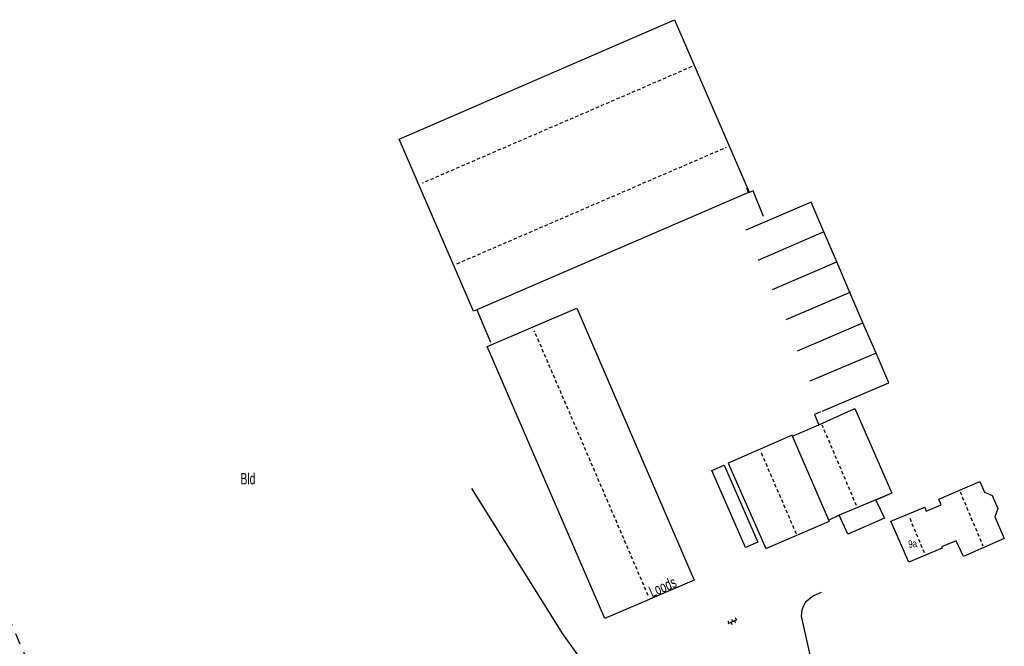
# Model space of a CAD drawing. Extents: x 99796 to 103543, y 406299 to 407646.
# Tile 77 of 85: x 102595 to 102814, y 406756 to 406895. Entities that reach past the tile are written whole.
import ezdxf
from ezdxf.enums import TextEntityAlignment as Align

# ---------------------------------------------------------------- set-up
doc = ezdxf.new("R2010")
doc.units = 0
doc.linetypes.add('Cult-sch', pattern=[4.5, 2.5, -2])
doc.linetypes.add('Noklijn', pattern=[1.25, 0.75, -0.5])
for name, color, linetype in [('1110', 252, 'CONTINUOUS'), ('1701', 252, 'CONTINUOUS'), ('1901', 252, 'Noklijn'), ('2001', 252, 'CONTINUOUS'), ('2010', 252, 'Cult-sch'), ('4413', 252, 'CONTINUOUS'), ('4501', 252, 'CONTINUOUS'), ('4502', 252, 'CONTINUOUS')]:
    doc.layers.add(name, color=color, linetype=linetype)

# ---------------------------------------------------------------- blocks, each defined once
blk = doc.blocks.new('OV6', base_point=(97503.821083, 403517.176353))
at = {"layer": '4413'}
for points in [[(97503.821083, 403517.176353, 0), (97504.133583, 403517.176353, 0)], [(97503.852333, 403517.176353, 0), (97503.852333, 403517.207603, 0)], [(97503.914833, 403517.176353, 0), (97503.914833, 403517.145103, 0)], [(97503.977333, 403517.176353, 0), (97503.977333, 403517.207603, 0)], [(97504.039833, 403517.176353, 0), (97504.039833, 403517.145103, 0)], [(97504.102333, 403517.176353, 0), (97504.102333, 403517.207603, 0)]]:
    blk.add_polyline3d(points, dxfattribs=at)

msp = doc.modelspace()

# ---------------------------------------------------------------- linework, layer by layer
at = {"layer": '1110'}
for points in [[(102757.218391, 406856.357642, 6.483193), (102756.835058, 406857.369058, 0.296)], [(102760.564819, 406851.064004, 0.152), (102758.255139, 406856.736876, 0.281), (102757.231057, 406856.324114, 0.29), (102757.218391, 406856.357642, 6.483193)], [(102696.907058, 406830.405034, 0.209), (102696.92494, 406830.362566, 6.480235)], [(102696.92494, 406830.362566, 6.480235), (102699.942052, 406823.182814, 0.209)], [(102773.253903, 406807.701998, 0.191), (102771.894917, 406807.114147, 0.194), (102772.854179, 406804.831289, 0.194)], [(102761.199981, 406743.904911, 0.161), (102760.731413, 406746.179053, 0.118499), (102739.002196, 406746.546787, 0.056499), (102724.376205, 406746.68763, 0.180499), (102715.969848, 406758.398285, 0.087499), (102695.782406, 406790.669963, 0.056499)], [(102773.402169, 406767.582856, 0.182), (102771.697849, 406766.819917, 0.209), (102769.892946, 406765.424051, 0.227), (102769.378111, 406764.4931, 0.233), (102769.124046, 406763.663851, 0.233), (102768.950075, 406762.30114, 0.233), (102773.750112, 406740.783118, 0.191), (102774.615309, 406735.801884, 0.353833)]]:
    msp.add_polyline3d(points, dxfattribs=at)
msp.add_polyline3d([(102749.072532, 406794.669955, 0.02), (102751.820783, 406795.872932, 0.02), (102759.345341, 406778.760016, 0.02), (102756.601084, 406777.548261, 0.02)], close=True, dxfattribs=at)
at = {"layer": '1701'}
for points in [[(102679.676101, 406868.239828, 6.4802), (102740.779057, 406894.728877, 6.4832), (102757.381186, 406856.42805, 6.4832), (102757.218391, 406856.357642, 6.483193)], [(102696.92494, 406830.362566, 6.480235), (102696.169823, 406830.036976, 6.480198), (102679.676101, 406868.239828, 6.4802)], [(102757.218391, 406856.357642, 6.483193), (102696.92494, 406830.362566, 6.480235)], [(102772.854179, 406804.831289, 0.194), (102780.872142, 406808.451704, 3.08325), (102789.06453, 406789.601932, 3.16025)], [(102767.008826, 406802.318581, 3.702235), (102772.854179, 406804.831289, 0.194)], [(102767.008826, 406802.318581, 3.702235), (102766.935066, 406802.488826, 3.695), (102752.736867, 406796.273925, 3.719), (102761.065126, 406777.333059, 4.061)], [(102775.075, 406783.676, 3.689), (102767.008826, 406802.318581, 3.702235)], [(102789.06453, 406789.601932, 3.16025), (102777.41617, 406784.725152, 2.852)], [(102789.06453, 406789.601932, 3.16025), (102785.519354, 406788.097886, 3.16025), (102787.468866, 406784.107126, 2.831), (102779.294834, 406780.546121, 2.852), (102777.41617, 406784.725152, 2.852)], [(102777.41617, 406784.725152, 2.852), (102775.075, 406783.676, 3.689)], [(102761.065126, 406777.333059, 4.061), (102775.199995, 406783.38591, 3.689), (102775.075, 406783.676, 3.689)]]:
    msp.add_polyline3d(points, dxfattribs=at)
for points in [[(102725.315005, 406761.829145, 4.541), (102699.223071, 406822.204925, 4.574), (102719.078869, 406830.669902, 5.189), (102745.14696, 406770.35708, 5.195)], [(102788.884822, 406783.399959, 3.32525), (102796.401661, 406786.50722, 3.17125), (102796.740862, 406785.618925, 3.18225), (102800.010587, 406787.039872, 3.21525), (102799.515453, 406788.340524, 3.16025), (102808.598734, 406792.236098, 3.03925), (102809.678323, 406789.837996, 3.12725), (102811.334575, 406789.127272, 2.98425), (102812.60574, 406786.205938, 2.91825), (102811.967102, 406784.38529, 3.18225), (102814.061821, 406779.552763, 3.19325), (102804.983453, 406775.558044, 3.22625), (102803.352457, 406779.055232, 3.22625), (102800.139606, 406777.703363, 3.22625), (102800.253489, 406777.410839, 3.24825), (102792.886686, 406774.34724, 3.25925)]]:
    msp.add_polyline3d(points, close=True, dxfattribs=at)
at = {"layer": '1901'}
for points in [[(102744.638831, 406884.305887, 10.499), (102684.733927, 406858.4181, 10.529)], [(102692.472845, 406840.569116, 10.448), (102752.375141, 406866.43716, 10.499)], [(102734.966859, 406766.92497, 9.053), (102709.666923, 406825.699993, 9.053)], [(102781.22679, 406786.894045, 6.29925), (102773.628861, 406804.728797, 6.27775)], [(102767.892838, 406780.597158, 6.878), (102760.146096, 406798.49308, 6.878)], [(102804.224212, 406789.959755, 8.41825), (102809.326359, 406777.921461, 8.48425)], [(102796.334736, 406776.385979, 7.50525), (102792.983286, 406784.306306, 7.42825)]]:
    msp.add_polyline3d(points, dxfattribs=at)
at = {"layer": '2001'}
for points in [[(102773.980707, 406847.631894, 2.652146), (102771.140918, 406854.226031, 2.663), (102756.613031, 406848.024912, 2.435)], [(102773.980707, 406847.631894, 2.652146), (102759.298965, 406841.263883, 2.252)], [(102776.852533, 406840.962507, 2.641169), (102773.980707, 406847.631894, 2.652146)], [(102762.602925, 406834.866069, 2.327), (102776.852533, 406840.962507, 2.641169)], [(102779.774651, 406834.176891, 2.63), (102776.852533, 406840.962507, 2.641169)], [(102779.833138, 406834.2961, 2.597), (102779.774651, 406834.176891, 2.63)], [(102779.774651, 406834.176891, 2.63), (102765.509024, 406828.111001, 2.18)], [(102782.668829, 406827.455722, 2.618937), (102779.774651, 406834.176891, 2.63)], [(102768.152863, 406821.247898, 2.213), (102782.668829, 406827.455722, 2.618937)], [(102785.562635, 406820.736043, 2.607876), (102782.668829, 406827.455722, 2.618937)], [(102785.562635, 406820.736043, 2.607876), (102770.874933, 406814.493947, 2.225)], [(102773.617119, 406807.852127, 2.519), (102788.408011, 406814.128123, 2.597), (102785.562635, 406820.736043, 2.607876)]]:
    msp.add_polyline3d(points, dxfattribs=at)
at = {"layer": '2010'}
msp.add_polyline3d([(102596.333906, 406742.807068, 0.089), (102594.726071, 406743.439995, 0.087), (102593.095884, 406745.332815, 0.087), (102588.812917, 406754.44711, 0.21), (102588.010117, 406757.64788, 0.228), (102587.611884, 406759.690084, 0.252), (102588.751078, 406762.110032, 0.258), (102590.110063, 406762.973182, 0.255), (102591.311842, 406763.419099, 0.255), (102592.671946, 406762.605868, 0.207), (102600.493193, 406744.208522, -0.316731)], dxfattribs=at)

# ---------------------------------------------------------------- block references
at = {"layer": '4413', "xscale": 6.999999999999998, "yscale": 16, "zscale": 6.999999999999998, "rotation": 23.776343}
msp.add_blockref('OV6', (102752.755866, 406760.686971, -0.941), dxfattribs=at)

# ---------------------------------------------------------------- texts
at = {"layer": '4501', "width": 0.68}
msp.add_text('Bld', height=2.5, dxfattribs=at).set_placement((102646.056846, 406792.88391, 0.123), align=Align.MIDDLE)
msp.add_text('Loods', height=2.5, rotation=23.427837, dxfattribs=at).set_placement((102738.141924, 406768.884845), align=Align.MIDDLE)
at = {"layer": '4502', "width": 0.68}
msp.add_text('9a', height=1.7, rotation=7.59302, dxfattribs=at).set_placement((102793.706571, 406778.409989), align=Align.MIDDLE)

doc.saveas('drawing.dxf')
